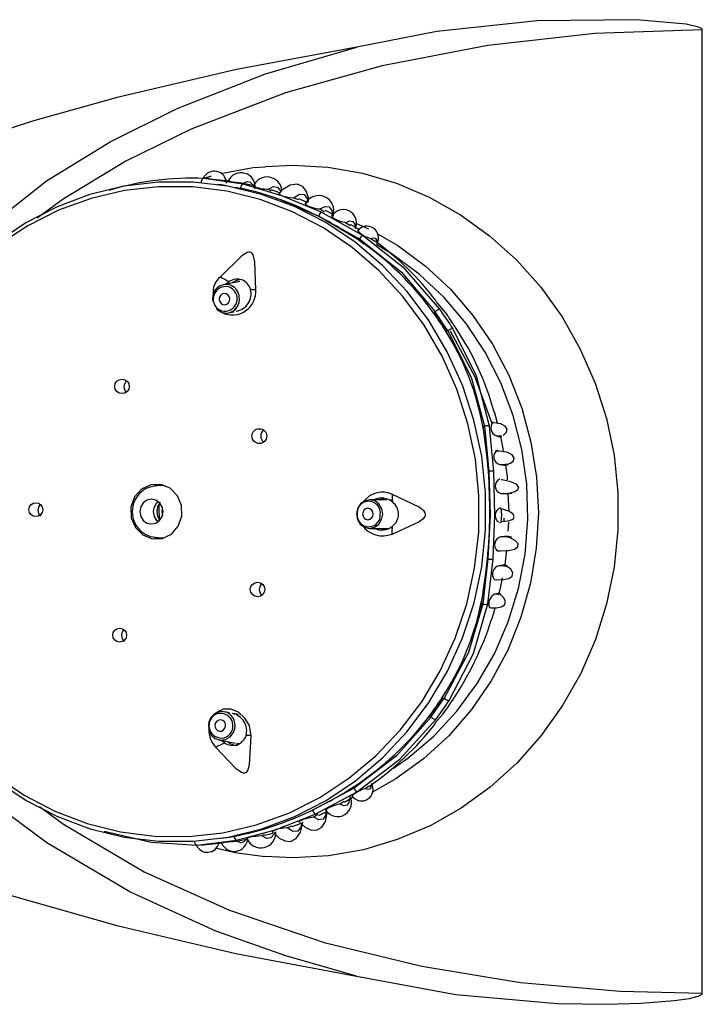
# Model space of a CAD drawing. Header units: millimetres. Extents: x 2848.32 to 2849.28, y 2905.67 to 2907.97.
# Tile 11 of 20: x 2848.8004 to 2848.8599, y 2906.9485 to 2907.0344. Entities that reach past the tile are written whole.
import ezdxf

# ---------------------------------------------------------------- set-up
doc = ezdxf.new("R2010")
doc.units = ezdxf.units.MM
doc.layers.add('SANINDUSA', color=3, linetype='Continuous')

msp = doc.modelspace()

# ---------------------------------------------------------------- linework, layer by layer
at = {"layer": 'SANINDUSA', "linetype": 'Continuous'}
for p, q in [((2848.859948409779, 2906.949419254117), (2848.859948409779, 2907.033461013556)), ((2848.817100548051, 2907.020698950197), (2848.816451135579, 2907.020510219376)), ((2848.81988054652, 2907.019992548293), (2848.816453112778, 2907.0205104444)), ((2848.818624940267, 2907.020276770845), (2848.81700213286, 2907.02044589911)), ((2848.81872349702, 2907.020283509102), (2848.818554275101, 2907.020304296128)), ((2848.819222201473, 2907.019730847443), (2848.819610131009, 2907.019661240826)), ((2848.819654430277, 2907.019656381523), (2848.819654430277, 2907.019656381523)), ((2848.820881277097, 2907.019856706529), (2848.81986655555, 2907.020071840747)), ((2848.823253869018, 2907.01899462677), (2848.81988054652, 2907.019992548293)), ((2848.820929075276, 2907.01987117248), (2848.820761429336, 2907.019861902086)), ((2848.822088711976, 2907.019572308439), (2848.82231488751, 2907.019431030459)), ((2848.823093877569, 2907.019262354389), (2848.822340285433, 2907.019505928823)), ((2848.822834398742, 2907.01875366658), (2848.823046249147, 2907.018693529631)), ((2848.823041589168, 2907.01868222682), (2848.82304527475, 2907.018693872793)), ((2848.823046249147, 2907.018693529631), (2848.826462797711, 2907.017216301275)), ((2848.826681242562, 2907.017555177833), (2848.823253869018, 2907.01899462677)), ((2848.824275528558, 2907.018821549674), (2848.824727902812, 2907.018680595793)), ((2848.825413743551, 2907.018425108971), (2848.824744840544, 2907.01871969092)), ((2848.826572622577, 2907.017848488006), (2848.826989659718, 2907.017576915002)), ((2848.83025498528, 2907.015563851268), (2848.826681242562, 2907.017555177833)), ((2848.82646138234, 2907.01721331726), (2848.82646279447, 2907.017216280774)), ((2848.830005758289, 2907.015121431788), (2848.826463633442, 2907.017215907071)), ((2848.826463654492, 2907.017215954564), (2848.827390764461, 2907.016701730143)), ((2848.827766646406, 2907.016493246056), (2848.830040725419, 2907.015231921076)), ((2848.82882906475, 2907.016661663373), (2848.829213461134, 2907.016410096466)), ((2848.829777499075, 2907.016578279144), (2848.830808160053, 2907.016101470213)), ((2848.830005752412, 2907.015121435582), (2848.830002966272, 2907.015117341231)), ((2848.830040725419, 2907.015231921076), (2848.830005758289, 2907.015121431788)), ((2848.830005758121, 2907.015121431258), (2848.830409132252, 2907.014791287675)), ((2848.831012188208, 2907.01526150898), (2848.831327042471, 2907.015057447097)), ((2848.819599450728, 2907.011518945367), (2848.818146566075, 2907.011228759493)), ((2848.818351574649, 2907.011269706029), (2848.818669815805, 2907.011508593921)), ((2848.836697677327, 2907.00978069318), (2848.837661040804, 2907.008625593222)), ((2848.818636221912, 2907.008777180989), (2848.819067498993, 2907.008863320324)), ((2848.836591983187, 2907.008689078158), (2848.83656996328, 2907.008671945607)), ((2848.836591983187, 2907.008689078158), (2848.836649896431, 2907.008872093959)), ((2848.83775813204, 2907.007211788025), (2848.836649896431, 2907.008872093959)), ((2848.837576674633, 2907.007213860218), (2848.837552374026, 2907.007197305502)), ((2848.837576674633, 2907.007213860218), (2848.837911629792, 2907.006549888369)), ((2848.83775813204, 2907.007211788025), (2848.837576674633, 2907.007213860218)), ((2848.840831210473, 2906.998903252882), (2848.8409407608, 2906.998902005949)), ((2848.84132037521, 2906.994958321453), (2848.840831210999, 2906.998903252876)), ((2848.8409407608, 2906.998902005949), (2848.84132037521, 2906.994958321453)), ((2848.841770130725, 2906.994949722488), (2848.841385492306, 2906.998888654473)), ((2848.841985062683, 2906.998038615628), (2848.842344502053, 2906.997946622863)), ((2848.842344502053, 2906.997946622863), (2848.842373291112, 2906.997969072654)), ((2848.842275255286, 2906.995556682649), (2848.842816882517, 2906.99546782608)), ((2848.842816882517, 2906.99546782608), (2848.842819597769, 2906.995495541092)), ((2848.812958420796, 2906.993720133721), (2848.812461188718, 2906.993720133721)), ((2848.812958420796, 2906.993720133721), (2848.81302537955, 2906.993719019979)), ((2848.842382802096, 2906.99303301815), (2848.843057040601, 2906.992989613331)), ((2848.843097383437, 2906.991440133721), (2848.843017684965, 2906.99299874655)), ((2848.812827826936, 2906.99176370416), (2848.812799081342, 2906.991440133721)), ((2848.832435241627, 2906.992477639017), (2848.830924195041, 2906.992480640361)), ((2848.842253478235, 2906.990500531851), (2848.842323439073, 2906.990493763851)), ((2848.842649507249, 2906.990602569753), (2848.842662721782, 2906.990897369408)), ((2848.843016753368, 2906.989747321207), (2848.84305366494, 2906.990522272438)), ((2848.83091922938, 2906.989980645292), (2848.832433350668, 2906.989977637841)), ((2848.832146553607, 2906.989861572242), (2848.831792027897, 2906.989975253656)), ((2848.843019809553, 2906.989286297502), (2848.842344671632, 2906.989225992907)), ((2848.812461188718, 2906.989160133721), (2848.812958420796, 2906.989160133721)), ((2848.813025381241, 2906.989161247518), (2848.812958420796, 2906.989160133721)), ((2848.84067525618, 2906.983386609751), (2848.841243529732, 2906.987312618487)), ((2848.841243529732, 2906.987312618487), (2848.840784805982, 2906.983385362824)), ((2848.841229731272, 2906.983391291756), (2848.841693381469, 2906.987313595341)), ((2848.841243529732, 2906.987312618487), (2848.841243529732, 2906.987312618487)), ((2848.84272983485, 2906.986810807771), (2848.842186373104, 2906.986708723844)), ((2848.842207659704, 2906.984338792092), (2848.84184639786, 2906.984238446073)), ((2848.840675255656, 2906.983386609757), (2848.840427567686, 2906.982579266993)), ((2848.840645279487, 2906.983396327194), (2848.840638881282, 2906.983398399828)), ((2848.840784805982, 2906.983385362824), (2848.84067525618, 2906.983386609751)), ((2848.836294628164, 2906.973524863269), (2848.837435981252, 2906.975159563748)), ((2848.83725452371, 2906.975161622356), (2848.837230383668, 2906.975178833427)), ((2848.83725452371, 2906.975161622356), (2848.837435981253, 2906.975159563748)), ((2848.818692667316, 2906.973886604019), (2848.818264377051, 2906.973973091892)), ((2848.819470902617, 2906.973729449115), (2848.818997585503, 2906.973825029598)), ((2848.836240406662, 2906.97370915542), (2848.836220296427, 2906.973725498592)), ((2848.837310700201, 2906.973768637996), (2848.836623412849, 2906.972979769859)), ((2848.836240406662, 2906.97370915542), (2848.835814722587, 2906.973232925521)), ((2848.836294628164, 2906.973524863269), (2848.836240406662, 2906.97370915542)), ((2848.817769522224, 2906.971522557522), (2848.819218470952, 2906.971229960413)), ((2848.818265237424, 2906.971255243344), (2848.817986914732, 2906.971478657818)), ((2848.819344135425, 2906.971220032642), (2848.819628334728, 2906.971229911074)), ((2848.829559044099, 2906.96730728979), (2848.825942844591, 2906.965398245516)), ((2848.826153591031, 2906.965056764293), (2848.829766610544, 2906.966973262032)), ((2848.829181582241, 2906.967224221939), (2848.829526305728, 2906.967418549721)), ((2848.829526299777, 2906.967418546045), (2848.829523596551, 2906.967422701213)), ((2848.829526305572, 2906.967418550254), (2848.829559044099, 2906.96730728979)), ((2848.830828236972, 2906.967462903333), (2848.830529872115, 2906.967269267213)), ((2848.828685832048, 2906.966154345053), (2848.828319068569, 2906.965914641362)), ((2848.828721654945, 2906.966095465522), (2848.829480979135, 2906.96655579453)), ((2848.825942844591, 2906.965398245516), (2848.826252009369, 2906.965572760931)), ((2848.826482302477, 2906.964940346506), (2848.827123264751, 2906.96524153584)), ((2848.824833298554, 2906.96429028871), (2848.824935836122, 2906.964292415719)), ((2848.82643733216, 2906.965034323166), (2848.826039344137, 2906.964776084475)), ((2848.822518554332, 2906.963473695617), (2848.822583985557, 2906.963473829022)), ((2848.824146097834, 2906.963988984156), (2848.823723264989, 2906.963853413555)), ((2848.824150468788, 2906.963976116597), (2848.824983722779, 2906.964260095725)), ((2848.815868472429, 2906.962341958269), (2848.819305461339, 2906.962774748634)), ((2848.819086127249, 2906.963113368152), (2848.819086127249, 2906.963113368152)), ((2848.821720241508, 2906.963277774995), (2848.821521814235, 2906.963154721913))]:
    msp.add_line(p, q, dxfattribs=at)
at = {"layer": 'SANINDUSA', "linetype": 'Continuous', "flags": 128}
for points in [[(2848.859948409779, 2907.033461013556), (2848.859942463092, 2907.033492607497), (2848.859921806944, 2907.033528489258), (2848.85986500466, 2907.033581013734), (2848.859615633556, 2907.033701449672), (2848.858552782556, 2907.033950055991), (2848.854227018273, 2907.034351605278), (2848.845537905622, 2907.034253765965), (2848.83679597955, 2907.033314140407), (2848.829802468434, 2907.031967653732)], [(2848.859948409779, 2907.033461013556), (2848.8505770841, 2907.033140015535), (2848.841239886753, 2907.032114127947), (2848.832017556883, 2907.030339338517), (2848.823571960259, 2907.027961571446), (2848.815356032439, 2907.024811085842), (2848.809636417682, 2907.022003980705), (2848.804166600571, 2907.018686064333), (2848.801923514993, 2907.017026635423)], [(2848.829768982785, 2906.950923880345), (2848.823594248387, 2906.952682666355), (2848.817511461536, 2906.954852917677), (2848.80998496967, 2906.958268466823), (2848.802767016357, 2906.962555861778), (2848.799357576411, 2906.96506399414), (2848.796119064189, 2906.967854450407), (2848.793059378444, 2906.971007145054), (2848.79029785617, 2906.974520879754), (2848.787923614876, 2906.97844923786), (2848.786082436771, 2906.982803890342), (2848.784968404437, 2906.987410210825), (2848.784676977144, 2906.992334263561), (2848.785139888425, 2906.996472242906), (2848.786255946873, 2907.000584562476), (2848.788402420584, 2907.005326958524), (2848.791320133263, 2907.009755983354), (2848.793811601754, 2907.012704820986), (2848.796558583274, 2907.015431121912), (2848.802725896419, 2907.020296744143), (2848.808276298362, 2907.023702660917), (2848.814129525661, 2907.026607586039), (2848.821834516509, 2907.029620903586), (2848.829802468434, 2907.031967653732)], [(2848.829802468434, 2907.031967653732), (2848.819301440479, 2907.03000291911), (2848.808877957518, 2907.027561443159)], [(2848.808877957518, 2907.027561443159), (2848.801499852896, 2907.025494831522), (2848.79421109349, 2907.023125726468), (2848.787002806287, 2907.020395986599), (2848.779959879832, 2907.017253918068), (2848.774168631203, 2907.014193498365), (2848.768620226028, 2907.010669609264)], [(2848.821812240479, 2907.021500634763), (2848.82074537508, 2907.021420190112), (2848.817925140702, 2907.020911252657)], [(2848.821813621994, 2907.021536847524), (2848.82420535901, 2907.021647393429), (2848.827274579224, 2907.021474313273), (2848.830308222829, 2907.020949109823), (2848.833270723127, 2907.020077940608), (2848.83612734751, 2907.018871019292), (2848.83884460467, 2907.017342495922), (2848.84139063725, 2907.015510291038), (2848.843735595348, 2907.013395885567), (2848.845851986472, 2907.01102406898), (2848.847714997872, 2907.008422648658), (2848.849302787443, 2907.005622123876), (2848.850596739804, 2907.002655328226), (2848.851581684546, 2906.999557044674), (2848.852246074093, 2906.996363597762), (2848.852582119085, 2906.993112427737), (2848.852585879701, 2906.989841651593), (2848.852257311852, 2906.98658961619), (2848.851600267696, 2906.983394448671), (2848.850622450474, 2906.980293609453), (2848.849335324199, 2906.97732345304), (2848.84775397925, 2906.974518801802), (2848.845896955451, 2906.971912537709), (2848.843786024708, 2906.969535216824), (2848.841445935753, 2906.967414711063), (2848.838904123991, 2906.965575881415), (2848.83619038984, 2906.964040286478), (2848.833336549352, 2906.962825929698), (2848.830376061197, 2906.961947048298), (2848.827343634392, 2906.961413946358), (2848.824274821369, 2906.961232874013), (2848.821771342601, 2906.961347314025)], [(2848.79837402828, 2906.967946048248), (2848.800944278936, 2906.966229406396), (2848.803678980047, 2906.964829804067), (2848.806543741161, 2906.963764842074), (2848.809502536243, 2906.963047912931), (2848.812518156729, 2906.962688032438), (2848.815552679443, 2906.962689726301), (2848.8185679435, 2906.963052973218), (2848.821526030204, 2906.96377320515), (2848.824389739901, 2906.964841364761), (2848.827123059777, 2906.966244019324), (2848.829691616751, 2906.967963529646), (2848.832063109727, 2906.969978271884), (2848.834207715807, 2906.972262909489), (2848.836098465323, 2906.974788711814), (2848.837711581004, 2906.977523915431), (2848.839026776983, 2906.980434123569), (2848.84002751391, 2906.983482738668), (2848.840701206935, 2906.986631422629), (2848.841039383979, 2906.989840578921), (2848.841037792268, 2906.993069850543), (2848.84069645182, 2906.99627862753), (2848.840019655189, 2906.99942655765), (2848.839015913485, 2907.002474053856), (2848.837697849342, 2907.005382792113), (2848.836082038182, 2907.008116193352), (2848.834188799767, 2907.010639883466), (2848.83204194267, 2907.012922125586), (2848.829668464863, 2907.014934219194), (2848.827098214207, 2907.016650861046), (2848.824363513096, 2907.018050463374), (2848.821498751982, 2907.019115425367), (2848.8185399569, 2907.019832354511), (2848.815524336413, 2907.020192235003), (2848.8124898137, 2907.02019054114), (2848.809474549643, 2907.019827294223), (2848.806516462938, 2907.019107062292), (2848.803652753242, 2907.01803890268), (2848.800919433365, 2907.016636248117), (2848.798350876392, 2907.014916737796)], [(2848.818550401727, 2907.020296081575), (2848.818549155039, 2907.02029343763), (2848.818626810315, 2907.020266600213), (2848.818710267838, 2907.020247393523), (2848.818830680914, 2907.020225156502), (2848.818955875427, 2907.020206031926), (2848.819076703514, 2907.020190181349), (2848.819251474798, 2907.020170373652), (2848.81948138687, 2907.020147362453), (2848.819781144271, 2907.02011393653), (2848.819902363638, 2907.020093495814), (2848.819902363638, 2907.020093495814)], [(2848.819902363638, 2907.020093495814), (2848.820220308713, 2907.020244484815), (2848.820506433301, 2907.020188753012), (2848.820746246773, 2907.019928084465), (2848.820764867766, 2907.019881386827)], [(2848.798241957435, 2906.968408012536), (2848.800763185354, 2906.966696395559), (2848.803448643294, 2906.965295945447), (2848.806264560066, 2906.964224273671), (2848.80917552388, 2906.963494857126), (2848.812144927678, 2906.963116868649), (2848.815135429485, 2906.963095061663), (2848.818109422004, 2906.963429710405), (2848.821029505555, 2906.964116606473), (2848.823858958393, 2906.965147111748), (2848.826562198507, 2906.966508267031), (2848.829105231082, 2906.968182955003), (2848.831456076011, 2906.970150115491), (2848.833585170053, 2906.972385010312), (2848.835465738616, 2906.974859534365), (2848.837074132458, 2906.977542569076), (2848.838390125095, 2906.980400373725), (2848.839397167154, 2906.983397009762), (2848.840082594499, 2906.98649479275), (2848.840437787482, 2906.989654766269), (2848.840458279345, 2906.99283719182), (2848.840143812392, 2906.996002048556), (2848.839498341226, 2906.999109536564), (2848.838529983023, 2907.002120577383), (2848.837250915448, 2907.004997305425), (2848.835677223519, 2907.007703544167), (2848.833828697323, 2907.010205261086), (2848.831728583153, 2907.012470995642), (2848.829403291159, 2907.014472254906), (2848.826882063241, 2907.016183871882), (2848.8241966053, 2907.017584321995), (2848.821380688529, 2907.018655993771), (2848.818469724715, 2907.019385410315), (2848.815500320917, 2907.019763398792), (2848.81250981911, 2907.019785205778), (2848.80953582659, 2907.019450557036), (2848.806615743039, 2907.018763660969), (2848.803786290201, 2907.017733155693), (2848.801083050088, 2907.016372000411), (2848.798540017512, 2907.014697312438)], [(2848.818706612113, 2907.019802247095), (2848.817984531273, 2907.019944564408), (2848.817646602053, 2907.019975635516)], [(2848.822088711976, 2907.019572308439), (2848.822517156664, 2907.019807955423), (2848.822880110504, 2907.019754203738), (2848.823152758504, 2907.019412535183), (2848.82317092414, 2907.019344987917)], [(2848.825599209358, 2907.018550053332), (2848.825598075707, 2907.018778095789), (2848.825414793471, 2907.019360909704), (2848.8250814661, 2907.01979558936), (2848.824595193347, 2907.020005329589), (2848.823995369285, 2907.019927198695), (2848.823357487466, 2907.019545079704), (2848.823005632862, 2907.019167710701)], [(2848.823144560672, 2907.01922695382), (2848.822989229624, 2907.019195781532), (2848.82299242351, 2907.019159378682), (2848.823050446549, 2907.01910497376), (2848.823129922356, 2907.019059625), (2848.823228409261, 2907.01901659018), (2848.823275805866, 2907.018998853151), (2848.823412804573, 2907.018954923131), (2848.823549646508, 2907.018919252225), (2848.823740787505, 2907.018879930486), (2848.823991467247, 2907.018843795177), (2848.824275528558, 2907.018821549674)], [(2848.824275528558, 2907.018821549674), (2848.824800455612, 2907.019139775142), (2848.825217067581, 2907.019099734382), (2848.825488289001, 2907.01870128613), (2848.825529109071, 2907.018411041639)], [(2848.825479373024, 2907.01835713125), (2848.825309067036, 2907.018334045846), (2848.825301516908, 2907.018292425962), (2848.825355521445, 2907.018223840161), (2848.825426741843, 2907.018171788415), (2848.825536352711, 2907.018111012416), (2848.8256533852, 2907.018058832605), (2848.825765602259, 2907.018016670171), (2848.825929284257, 2907.017965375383), (2848.82614974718, 2907.017911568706), (2848.826442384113, 2907.017863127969), (2848.826572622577, 2907.017848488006)], [(2848.826572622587, 2907.017848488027), (2848.827038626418, 2907.01806969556), (2848.827393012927, 2907.018019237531), (2848.827611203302, 2907.017698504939), (2848.827677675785, 2907.017128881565)], [(2848.827717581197, 2907.017350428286), (2848.827241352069, 2907.017620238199), (2848.827047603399, 2907.017705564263)], [(2848.827782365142, 2907.017269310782), (2848.827615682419, 2907.017263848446), (2848.827601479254, 2907.017219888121), (2848.827660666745, 2907.017135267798), (2848.827731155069, 2907.017076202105), (2848.827836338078, 2907.017006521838), (2848.827948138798, 2907.016944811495), (2848.828057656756, 2907.016892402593), (2848.828218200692, 2907.016826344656), (2848.828432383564, 2907.016754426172), (2848.828714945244, 2907.016684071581), (2848.82882906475, 2907.016661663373)], [(2848.82882906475, 2907.016661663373), (2848.829194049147, 2907.016794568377), (2848.829462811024, 2907.016745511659), (2848.829621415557, 2907.0165160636), (2848.829660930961, 2907.016117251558)], [(2848.829995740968, 2907.016013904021), (2848.829665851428, 2907.016246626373), (2848.82925348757, 2907.016480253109)], [(2848.830040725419, 2907.015231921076), (2848.833666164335, 2907.012346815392), (2848.836649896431, 2907.008872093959)], [(2848.837052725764, 2907.009089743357), (2848.833979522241, 2907.012628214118), (2848.83025498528, 2907.015563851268)], [(2848.831012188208, 2907.01526150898), (2848.83124407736, 2907.015325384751), (2848.831410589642, 2907.015290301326), (2848.831505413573, 2907.015156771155), (2848.831524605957, 2907.014929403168)], [(2848.831676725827, 2907.015653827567), (2848.833380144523, 2907.014644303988), (2848.835779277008, 2907.012884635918), (2848.837974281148, 2907.010845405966), (2848.839936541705, 2907.008553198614), (2848.841640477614, 2907.00603789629), (2848.843063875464, 2907.003332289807), (2848.844188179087, 2907.000471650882), (2848.844998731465, 2906.997493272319), (2848.84548496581, 2906.994435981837), (2848.845640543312, 2906.991339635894), (2848.845463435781, 2906.988244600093), (2848.844955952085, 2906.985191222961), (2848.844124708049, 2906.982219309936), (2848.842980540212, 2906.979367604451), (2848.841538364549, 2906.976673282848), (2848.839816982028, 2906.974171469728), (2848.8378388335, 2906.971894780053), (2848.835629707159, 2906.969872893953), (2848.833218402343, 2906.968132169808), (2848.831125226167, 2906.966937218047)], [(2848.8330049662, 2906.969054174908), (2848.834266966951, 2906.969942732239), (2848.8365156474, 2906.971851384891), (2848.838540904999, 2906.974024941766), (2848.840315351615, 2906.976434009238), (2848.841814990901, 2906.9790460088), (2848.843019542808, 2906.98182561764), (2848.843912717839, 2906.984735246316), (2848.844482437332, 2906.987735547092), (2848.844720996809, 2906.990785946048), (2848.844625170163, 2906.993845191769), (2848.844196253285, 2906.996871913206), (2848.843440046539, 2906.999825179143), (2848.842366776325, 2907.002665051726), (2848.84099095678, 2907.005353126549), (2848.839331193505, 2907.007853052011), (2848.83740993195, 2907.01013102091), (2848.835253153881, 2907.012156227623), (2848.832890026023, 2907.013901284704), (2848.831524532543, 2907.014726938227)], [(2848.820981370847, 2907.010813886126), (2848.820895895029, 2907.013243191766), (2848.820756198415, 2907.01382699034), (2848.820675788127, 2907.013963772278), (2848.820588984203, 2907.014043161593), (2848.820496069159, 2907.014080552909), (2848.820394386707, 2907.01408530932), (2848.820222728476, 2907.014039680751), (2848.819762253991, 2907.013750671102), (2848.817901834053, 2907.011917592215)], [(2848.818391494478, 2907.010448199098), (2848.818210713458, 2907.010473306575), (2848.818036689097, 2907.010422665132), (2848.817895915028, 2907.010303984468), (2848.817809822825, 2907.010135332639), (2848.817791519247, 2907.009942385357), (2848.817843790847, 2907.009754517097), (2848.817958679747, 2907.009600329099), (2848.818118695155, 2907.009503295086), (2848.818299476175, 2907.009478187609), (2848.818473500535, 2907.009528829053), (2848.818614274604, 2907.009647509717), (2848.818700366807, 2907.009816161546), (2848.818718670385, 2907.010009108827), (2848.818666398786, 2907.010196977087), (2848.818551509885, 2907.010351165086), (2848.818391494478, 2907.010448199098)], [(2848.818050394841, 2907.008821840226), (2848.81850234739, 2907.008759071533), (2848.818636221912, 2907.008777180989)], [(2848.841385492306, 2906.998888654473), (2848.840233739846, 2907.003258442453), (2848.838174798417, 2907.00740870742)], [(2848.83775813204, 2907.007211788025), (2848.839792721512, 2907.003168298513), (2848.8409407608, 2906.998902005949)], [(2848.837936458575, 2907.007218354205), (2848.840103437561, 2907.003203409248), (2848.841548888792, 2906.999220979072)], [(2848.842071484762, 2906.999152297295), (2848.841865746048, 2906.999954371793), (2848.841771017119, 2907.000233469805)], [(2848.8425609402, 2906.998104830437), (2848.842668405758, 2906.998162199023), (2848.842867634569, 2906.998384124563), (2848.842921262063, 2906.998644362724), (2848.842759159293, 2906.998907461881), (2848.84235757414, 2906.999109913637), (2848.841771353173, 2906.999196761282), (2848.84151996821, 2906.999182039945)], [(2848.841985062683, 2906.998038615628), (2848.842246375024, 2906.998056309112), (2848.842396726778, 2906.998046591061), (2848.842430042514, 2906.998009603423), (2848.842344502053, 2906.997946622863)], [(2848.842630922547, 2906.996613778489), (2848.842409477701, 2906.997834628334), (2848.842372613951, 2906.997978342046)], [(2848.843021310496, 2906.995604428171), (2848.843212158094, 2906.995674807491), (2848.843460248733, 2906.995878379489), (2848.843536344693, 2906.996128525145), (2848.84336105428, 2906.996394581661), (2848.84290199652, 2906.996613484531), (2848.842209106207, 2906.996725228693), (2848.841873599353, 2906.996720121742)], [(2848.842275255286, 2906.995556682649), (2848.842711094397, 2906.99557837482), (2848.842953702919, 2906.995570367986), (2848.842989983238, 2906.99553291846), (2848.842816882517, 2906.99546782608)], [(2848.842955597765, 2906.994212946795), (2848.84294047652, 2906.99450866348), (2848.842818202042, 2906.99549536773)], [(2848.841320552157, 2906.994955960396), (2848.841442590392, 2906.991132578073), (2848.84124376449, 2906.987315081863)], [(2848.841693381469, 2906.987313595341), (2848.841853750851, 2906.991129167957), (2848.841770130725, 2906.994949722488)], [(2848.810479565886, 2906.990050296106), (2848.811119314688, 2906.989407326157), (2848.811941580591, 2906.989073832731), (2848.812821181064, 2906.989100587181), (2848.81362420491, 2906.989483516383), (2848.814228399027, 2906.990164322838), (2848.814541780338, 2906.991039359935), (2848.814516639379, 2906.991975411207), (2848.814156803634, 2906.992829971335), (2848.813517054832, 2906.993472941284), (2848.812694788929, 2906.99380643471), (2848.811815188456, 2906.993779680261), (2848.81101216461, 2906.993396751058), (2848.810407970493, 2906.992715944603), (2848.810094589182, 2906.991840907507), (2848.81011973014, 2906.990904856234), (2848.810479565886, 2906.990050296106)], [(2848.812182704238, 2906.9937235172), (2848.812374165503, 2906.993779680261), (2848.812597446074, 2906.993821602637)], [(2848.843254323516, 2906.993102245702), (2848.843539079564, 2906.993162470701), (2848.843833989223, 2906.993328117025), (2848.843935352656, 2906.993553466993), (2848.843754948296, 2906.993815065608), (2848.843254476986, 2906.994051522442), (2848.842485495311, 2906.994197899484), (2848.842391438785, 2906.994201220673)], [(2848.8328744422, 2906.989486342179), (2848.83514372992, 2906.990506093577), (2848.835652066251, 2906.990871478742), (2848.83575557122, 2906.991004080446), (2848.835802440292, 2906.991120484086), (2848.835807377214, 2906.991226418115), (2848.835778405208, 2906.991328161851), (2848.835678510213, 2906.991478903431), (2848.835252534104, 2906.991818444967), (2848.832909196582, 2906.992944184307)], [(2848.842382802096, 2906.993033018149), (2848.842981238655, 2906.993046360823), (2848.843305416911, 2906.993043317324), (2848.843331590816, 2906.993023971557), (2848.843057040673, 2906.992989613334)], [(2848.811880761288, 2906.992520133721), (2848.811492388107, 2906.992437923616), (2848.811163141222, 2906.992203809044), (2848.810943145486, 2906.991853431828), (2848.810865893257, 2906.991440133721), (2848.810943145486, 2906.991026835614), (2848.811163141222, 2906.990676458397), (2848.811492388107, 2906.990442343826), (2848.811880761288, 2906.990360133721), (2848.812269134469, 2906.990442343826), (2848.812598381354, 2906.990676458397), (2848.81281837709, 2906.991026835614), (2848.812895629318, 2906.991440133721), (2848.81281837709, 2906.991853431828), (2848.812598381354, 2906.992203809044), (2848.812269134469, 2906.992437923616), (2848.811880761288, 2906.992520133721)], [(2848.812477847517, 2906.990566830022), (2848.81235731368, 2906.990676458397), (2848.812137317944, 2906.991026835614), (2848.812060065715, 2906.991440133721), (2848.812137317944, 2906.991853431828), (2848.81235731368, 2906.992203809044), (2848.812477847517, 2906.99231343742)], [(2848.812594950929, 2906.990672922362), (2848.812548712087, 2906.991893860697), (2848.812647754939, 2906.99227305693)], [(2848.812830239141, 2906.99182153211), (2848.812819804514, 2906.991737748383), (2848.81280408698, 2906.991489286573), (2848.812810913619, 2906.991240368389), (2848.812830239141, 2906.991058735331)], [(2848.812838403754, 2906.991797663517), (2848.81283057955, 2906.991733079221), (2848.812818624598, 2906.991586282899)], [(2848.82978342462, 2906.991243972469), (2848.82986526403, 2906.99076463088), (2848.8301079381, 2906.990356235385), (2848.830474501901, 2906.990080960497), (2848.830909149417, 2906.989980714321), (2848.831345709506, 2906.99007075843), (2848.831717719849, 2906.990337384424), (2848.831968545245, 2906.990740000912), (2848.832059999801, 2906.991217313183), (2848.83197816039, 2906.991696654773), (2848.831735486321, 2906.992105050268), (2848.83136892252, 2906.992380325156), (2848.830934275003, 2906.992480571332), (2848.830497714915, 2906.992390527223), (2848.830125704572, 2906.99212390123), (2848.829874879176, 2906.991721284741), (2848.82978342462, 2906.991243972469)], [(2848.831807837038, 2906.99247888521), (2848.832125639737, 2906.992599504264), (2848.832171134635, 2906.992600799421)], [(2848.832979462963, 2906.992341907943), (2848.832784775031, 2906.992430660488), (2848.832652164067, 2906.992443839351)], [(2848.831222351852, 2906.991225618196), (2848.831189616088, 2906.991417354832), (2848.83109254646, 2906.99158071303), (2848.83094592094, 2906.991690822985), (2848.830772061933, 2906.991730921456), (2848.830597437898, 2906.991694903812), (2848.830448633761, 2906.991588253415), (2848.830348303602, 2906.991427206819), (2848.83031172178, 2906.99123628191), (2848.830344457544, 2906.991044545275), (2848.830441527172, 2906.990881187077), (2848.830588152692, 2906.990771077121), (2848.830762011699, 2906.990730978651), (2848.830936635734, 2906.990766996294), (2848.831085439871, 2906.990873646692), (2848.83118577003, 2906.991034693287), (2848.831222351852, 2906.991225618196)], [(2848.842378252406, 2906.991698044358), (2848.842423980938, 2906.991151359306), (2848.842355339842, 2906.990490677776)], [(2848.842462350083, 2906.990590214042), (2848.84300683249, 2906.990626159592), (2848.84335832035, 2906.990757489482), (2848.843461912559, 2906.990849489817), (2848.843495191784, 2906.990901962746), (2848.843515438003, 2906.990958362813), (2848.84352196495, 2906.991018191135), (2848.843514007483, 2906.991080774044), (2848.843451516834, 2906.991210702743), (2848.84312257, 2906.99145977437), (2848.842508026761, 2906.991642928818), (2848.842410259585, 2906.991652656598)], [(2848.832434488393, 2906.98998977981), (2848.832526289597, 2906.989980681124), (2848.832950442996, 2906.990083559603)], [(2848.842054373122, 2906.988018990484), (2848.842338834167, 2906.988009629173), (2848.843034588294, 2906.988043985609), (2848.843555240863, 2906.988158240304), (2848.84385268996, 2906.988362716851), (2848.843878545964, 2906.988638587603), (2848.843630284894, 2906.988927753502), (2848.843174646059, 2906.989163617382), (2848.8430004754, 2906.989210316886)], [(2848.843019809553, 2906.989286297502), (2848.84329327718, 2906.989238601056), (2848.843267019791, 2906.989211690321), (2848.842942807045, 2906.989207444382), (2848.842344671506, 2906.989225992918)], [(2848.812597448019, 2906.989058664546), (2848.812500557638, 2906.989073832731), (2848.812184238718, 2906.989156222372)], [(2848.84273490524, 2906.986787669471), (2848.842737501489, 2906.986801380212), (2848.842897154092, 2906.988071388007)], [(2848.84179389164, 2906.985518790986), (2848.841994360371, 2906.985501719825), (2848.842603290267, 2906.985510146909), (2848.84307674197, 2906.985606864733), (2848.843368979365, 2906.985805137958), (2848.843429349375, 2906.986091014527), (2848.843243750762, 2906.986409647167), (2848.842862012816, 2906.986691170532), (2848.842724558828, 2906.986748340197)], [(2848.84272983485, 2906.986810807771), (2848.842901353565, 2906.986736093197), (2848.842864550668, 2906.986693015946), (2848.842621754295, 2906.986683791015), (2848.842186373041, 2906.986708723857)], [(2848.842732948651, 2906.986788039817), (2848.842738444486, 2906.986815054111), (2848.84272983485, 2906.986810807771)], [(2848.84218850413, 2906.984193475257), (2848.842377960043, 2906.984902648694), (2848.842523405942, 2906.985670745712)], [(2848.841377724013, 2906.983070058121), (2848.841501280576, 2906.983053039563), (2848.841994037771, 2906.983043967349), (2848.842400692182, 2906.983122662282), (2848.842675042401, 2906.983306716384), (2848.842761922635, 2906.983588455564), (2848.842636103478, 2906.983917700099), (2848.84233316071, 2906.984222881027), (2848.842225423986, 2906.98428512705)], [(2848.842207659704, 2906.984338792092), (2848.842291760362, 2906.984270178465), (2848.842257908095, 2906.984229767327), (2848.842107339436, 2906.984219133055), (2848.841846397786, 2906.984238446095)], [(2848.842232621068, 2906.98429249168), (2848.842233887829, 2906.984298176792), (2848.842223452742, 2906.984347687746), (2848.842207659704, 2906.984338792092)], [(2848.840784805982, 2906.983385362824), (2848.839551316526, 2906.979153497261), (2848.837435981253, 2906.975159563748)], [(2848.837848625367, 2906.974956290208), (2848.839990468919, 2906.979056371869), (2848.841229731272, 2906.983391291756)], [(2848.841540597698, 2906.981960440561), (2848.841735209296, 2906.9824966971), (2848.84188196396, 2906.983046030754)], [(2848.8205901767, 2906.971892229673), (2848.820430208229, 2906.972772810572), (2848.820042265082, 2906.973434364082), (2848.819469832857, 2906.973933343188), (2848.81879740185, 2906.974197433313), (2848.818150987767, 2906.974193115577), (2848.817650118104, 2906.973978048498), (2848.817581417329, 2906.973912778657)], [(2848.816878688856, 2906.972978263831), (2848.816859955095, 2906.97285787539), (2848.816896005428, 2906.972374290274), (2848.817102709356, 2906.97194757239), (2848.817448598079, 2906.971642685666), (2848.817881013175, 2906.971506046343), (2848.818334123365, 2906.971558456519), (2848.81873894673, 2906.971791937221), (2848.819033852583, 2906.972170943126), (2848.819155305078, 2906.97251785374)], [(2848.817078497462, 2906.973471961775), (2848.816941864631, 2906.973231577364), (2848.816864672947, 2906.972980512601)], [(2848.81800806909, 2906.972299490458), (2848.818169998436, 2906.972392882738), (2848.818287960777, 2906.972544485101), (2848.818343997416, 2906.97273121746), (2848.818329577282, 2906.972924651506), (2848.818246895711, 2906.97309533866), (2848.818108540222, 2906.973217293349), (2848.817935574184, 2906.973271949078), (2848.817754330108, 2906.973250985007), (2848.817592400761, 2906.973157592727), (2848.817474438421, 2906.973005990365), (2848.817418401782, 2906.972819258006), (2848.817432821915, 2906.972625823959), (2848.817515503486, 2906.972455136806), (2848.817653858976, 2906.972333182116), (2848.817826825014, 2906.972278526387), (2848.81800806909, 2906.972299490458)], [(2848.836294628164, 2906.973524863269), (2848.833241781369, 2906.970116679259), (2848.829559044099, 2906.96730728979)], [(2848.829766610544, 2906.966973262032), (2848.833549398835, 2906.969831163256), (2848.83669302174, 2906.973301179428)], [(2848.817489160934, 2906.970858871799), (2848.819226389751, 2906.969059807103), (2848.819739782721, 2906.968701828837), (2848.819896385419, 2906.968646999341), (2848.82001764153, 2906.968639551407), (2848.82011407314, 2906.968667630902), (2848.820194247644, 2906.968725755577), (2848.82029202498, 2906.96886454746), (2848.820438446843, 2906.969363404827), (2848.820590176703, 2906.971892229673)], [(2848.830529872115, 2906.967269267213), (2848.83028249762, 2906.967185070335), (2848.830125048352, 2906.967120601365), (2848.829920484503, 2906.967022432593), (2848.829785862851, 2906.966948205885), (2848.829649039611, 2906.966863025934), (2848.82954534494, 2906.966789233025), (2848.829468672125, 2906.966726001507), (2848.829399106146, 2906.966653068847), (2848.829373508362, 2906.966589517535), (2848.829380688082, 2906.966588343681)], [(2848.831048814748, 2906.967606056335), (2848.831025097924, 2906.967375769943), (2848.830927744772, 2906.967240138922), (2848.830760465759, 2906.967204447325), (2848.830529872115, 2906.967269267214)], [(2848.829161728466, 2906.96646537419), (2848.829114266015, 2906.966062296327), (2848.828951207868, 2906.965829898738), (2848.828681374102, 2906.965780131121), (2848.828319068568, 2906.965914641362)], [(2848.802114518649, 2906.965725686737), (2848.804205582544, 2906.964168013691), (2848.811258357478, 2906.960023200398), (2848.81868648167, 2906.956686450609), (2848.826966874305, 2906.953865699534), (2848.835463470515, 2906.951773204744), (2848.844091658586, 2906.950364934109), (2848.852766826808, 2906.9495968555), (2848.859948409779, 2906.949419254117)], [(2848.825021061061, 2906.964146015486), (2848.825327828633, 2906.963877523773), (2848.825803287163, 2906.963676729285), (2848.826292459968, 2906.963663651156), (2848.826740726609, 2906.963901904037), (2848.827072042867, 2906.96441858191), (2848.827220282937, 2906.965180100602), (2848.827213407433, 2906.965283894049)], [(2848.827158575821, 2906.965502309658), (2848.827080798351, 2906.964927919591), (2848.826856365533, 2906.964603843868), (2848.826500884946, 2906.964552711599), (2848.826039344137, 2906.964776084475)], [(2848.828319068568, 2906.965914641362), (2848.828037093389, 2906.96585486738), (2848.82785819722, 2906.96580563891), (2848.827625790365, 2906.965725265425), (2848.827494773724, 2906.965670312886), (2848.827360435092, 2906.965604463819), (2848.827257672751, 2906.965544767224), (2848.827183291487, 2906.965493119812), (2848.82711131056, 2906.965427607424), (2848.827078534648, 2906.96535978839), (2848.827097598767, 2906.965351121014)], [(2848.819305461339, 2906.962774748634), (2848.82269804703, 2906.963693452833), (2848.82615359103, 2906.965056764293)], [(2848.82265846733, 2906.963328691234), (2848.82302522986, 2906.962950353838), (2848.823514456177, 2906.962706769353), (2848.824028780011, 2906.962672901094), (2848.824512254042, 2906.962918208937), (2848.82488748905, 2906.963471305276), (2848.825086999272, 2906.964297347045), (2848.825086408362, 2906.964384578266)], [(2848.826039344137, 2906.964776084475), (2848.82572995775, 2906.964736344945), (2848.825559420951, 2906.964704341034), (2848.825345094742, 2906.964651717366), (2848.825206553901, 2906.964609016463), (2848.82506207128, 2906.964555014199), (2848.824951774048, 2906.964504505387), (2848.824873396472, 2906.964460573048), (2848.824796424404, 2906.964403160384), (2848.824756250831, 2906.964339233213), (2848.824777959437, 2906.964325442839)], [(2848.807759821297, 2906.963562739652), (2848.811844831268, 2906.962598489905), (2848.815868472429, 2906.962341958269)], [(2848.82262982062, 2906.963457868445), (2848.822588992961, 2906.963315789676), (2848.822309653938, 2906.96297200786), (2848.821945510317, 2906.962917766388), (2848.821521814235, 2906.963154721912)], [(2848.823723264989, 2906.963853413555), (2848.823408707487, 2906.963829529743), (2848.823242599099, 2906.963808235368), (2848.82303710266, 2906.963772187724), (2848.82289123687, 2906.963738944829), (2848.822740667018, 2906.963695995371), (2848.822627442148, 2906.963655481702), (2848.822544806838, 2906.963618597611), (2848.822463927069, 2906.963569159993), (2848.82242588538, 2906.963514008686), (2848.822441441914, 2906.963507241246)], [(2848.824983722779, 2906.964260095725), (2848.824938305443, 2906.963975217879), (2848.824659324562, 2906.96357338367), (2848.824241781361, 2906.963532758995), (2848.823723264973, 2906.963853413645)], [(2848.817946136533, 2906.962961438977), (2848.818736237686, 2906.963054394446), (2848.819240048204, 2906.963168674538)], [(2848.819325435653, 2906.962686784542), (2848.819026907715, 2906.962646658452), (2848.818837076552, 2906.962629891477), (2848.818587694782, 2906.962607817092), (2848.818445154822, 2906.962593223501), (2848.818296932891, 2906.962575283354), (2848.818181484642, 2906.962558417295), (2848.818096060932, 2906.962543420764), (2848.818010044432, 2906.962524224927), (2848.817962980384, 2906.962505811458), (2848.817968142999, 2906.962505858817)], [(2848.819261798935, 2906.962680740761), (2848.819366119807, 2906.962692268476), (2848.820289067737, 2906.962897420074)], [(2848.82018113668, 2906.962873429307), (2848.82017265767, 2906.962853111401), (2848.819927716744, 2906.962591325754), (2848.819640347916, 2906.962535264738), (2848.819325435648, 2906.962686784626)], [(2848.821521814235, 2906.963154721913), (2848.821206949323, 2906.963127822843), (2848.82103245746, 2906.963111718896), (2848.820811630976, 2906.963085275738), (2848.82066774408, 2906.963062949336), (2848.820516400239, 2906.96303349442), (2848.820399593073, 2906.963004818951), (2848.820315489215, 2906.962979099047), (2848.820230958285, 2906.962944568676), (2848.820182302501, 2906.962905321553), (2848.820196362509, 2906.962899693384)], [(2848.821734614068, 2906.963218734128), (2848.822291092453, 2906.963342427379), (2848.82250554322, 2906.963415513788)], [(2848.816184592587, 2906.962366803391), (2848.81642628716, 2906.962367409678), (2848.818029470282, 2906.962544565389)], [(2848.817479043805, 2906.96209840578), (2848.819194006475, 2906.961698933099), (2848.821763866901, 2906.961367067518)], [(2848.790637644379, 2906.961048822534), (2848.799649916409, 2906.957957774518), (2848.808873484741, 2906.955330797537)], [(2848.808873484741, 2906.955330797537), (2848.819254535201, 2906.952898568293), (2848.829768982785, 2906.950923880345)], [(2848.829768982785, 2906.950923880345), (2848.838442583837, 2906.949328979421), (2848.847271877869, 2906.948537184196), (2848.851598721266, 2906.948460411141), (2848.854616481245, 2906.948547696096), (2848.857494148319, 2906.948779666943), (2848.858825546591, 2906.948978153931), (2848.859590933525, 2906.949169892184), (2848.859888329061, 2906.949317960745), (2848.859921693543, 2906.949352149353), (2848.859944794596, 2906.949395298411), (2848.859948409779, 2906.949419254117)]]:
    msp.add_lwpolyline(points, dxfattribs=at)
at = {"layer": 'SANINDUSA', "linetype": 'Continuous'}
for centre, radius in [((2848.809314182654, 2907.002363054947), 0.0006333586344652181), ((2848.821294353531, 2906.998023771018), 0.0006466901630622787), ((2848.801799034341, 2906.991608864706), 0.0006095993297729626), ((2848.821141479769, 2906.984648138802), 0.000631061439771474), ((2848.80910894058, 2906.980661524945), 0.0006075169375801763)]:
    msp.add_circle(centre, radius, dxfattribs=at)
for centre, radius, start, end in [((2848.817373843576, 2907.02007010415), 0.001064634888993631, 0.4939183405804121, 156.1962175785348), ((2848.819692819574, 2907.01974484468), 0.001250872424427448, 353.1598870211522, 154.4261585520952), ((2848.815402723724, 2906.995743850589), 0.02478885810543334, 87.5714539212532, 107.0106232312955), ((2848.816529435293, 2907.020211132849), 0.0003088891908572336, 104.3052045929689, 184.9149267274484), ((2848.816100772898, 2907.010052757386), 0.01046048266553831, 85.04166923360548, 88.44181715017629), ((2848.821975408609, 2907.019334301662), 0.001299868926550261, 5.162027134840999, 157.4225985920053), ((2848.81430692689, 2906.99454582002), 0.02566920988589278, 70.20309802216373, 78.07694716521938), ((2848.820043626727, 2907.019638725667), 0.0003895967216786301, 114.7454244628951, 177.4025639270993), ((2848.822021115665, 2907.022589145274), 0.003017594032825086, 245.3040170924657, 271.2835746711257), ((2848.812799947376, 2906.990395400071), 0.03008473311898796, 63.08322978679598, 70.17982126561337), ((2848.826482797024, 2907.017709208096), 0.001304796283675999, 340.5162042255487, 153.1210065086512), ((2848.827361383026, 2907.016879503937), 0.0009587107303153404, 135.1887533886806, 159.4598355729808), ((2848.82861275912, 2907.01662032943), 0.001163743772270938, 342.5057635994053, 148.7193143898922), ((2848.811799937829, 2906.988414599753), 0.03230364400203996, 55.78524770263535, 63.09214461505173), ((2848.831550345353, 2907.017431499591), 0.002235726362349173, 221.4646244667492, 256.0716711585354), ((2848.830688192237, 2907.015335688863), 0.001005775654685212, 328.8560725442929, 143.2201292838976), ((2848.815278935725, 2906.993487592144), 0.02615238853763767, 35.55755688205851, 55.83866720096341), ((2848.853420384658, 2907.000375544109), 0.02770054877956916, 146.7492980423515, 147.5664793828), ((2848.81633333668, 2906.994238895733), 0.02566998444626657, 37.35092314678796, 54.23859171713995), ((2848.818922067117, 2907.010605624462), 0.001661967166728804, 127.8699139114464, 188.6003491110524), ((2848.822268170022, 2907.019190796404), 0.008483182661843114, 239.0222659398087, 244.9015436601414), ((2848.819355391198, 2907.010496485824), 0.001222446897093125, 16.45195395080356, 124.1126793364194), ((2848.819756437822, 2907.010396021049), 0.001287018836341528, 88.74019831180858, 129.7139647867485), ((2848.818379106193, 2907.010082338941), 0.001167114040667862, 2.628779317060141, 195.3596616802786), ((2848.818362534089, 2907.009977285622), 0.001090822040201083, 76.12650831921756, 251.6660145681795), ((2848.818281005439, 2907.010000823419), 0.001090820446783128, 256.1243575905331, 71.6681653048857), ((2848.818937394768, 2907.010644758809), 0.002050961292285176, 243.9326399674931, 4.730122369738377), ((2848.819033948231, 2907.010446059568), 0.00154559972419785, 278.6024215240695, 14.86979572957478), ((2848.820827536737, 2907.011976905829), 0.001173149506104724, 255.1963338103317, 277.5348467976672), ((2848.818337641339, 2907.009960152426), 0.001220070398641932, 284.1655266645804, 8.280599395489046), ((2848.818442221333, 2907.009949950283), 0.001197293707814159, 221.09749498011, 252.6604606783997), ((2848.818420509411, 2907.009833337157), 0.001079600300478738, 251.9158810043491, 328.221112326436), ((2848.837228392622, 2907.008283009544), 0.0008256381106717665, 102.2844352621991, 134.4804265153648), ((2848.813418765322, 2906.992099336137), 0.02910735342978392, 31.73304910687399, 35.71228281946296), ((2848.813271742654, 2906.992087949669), 0.02859923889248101, 31.94501286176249, 35.50031909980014), ((2848.813317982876, 2906.992087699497), 0.02858819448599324, 31.94501283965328, 35.50031911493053), ((2848.814204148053, 2906.992090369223), 0.02869911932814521, 32.26457170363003, 35.18076023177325), ((2848.838371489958, 2907.006453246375), 0.0009754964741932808, 101.6324243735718, 128.9590559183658), ((2848.817668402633, 2906.993548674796), 0.02499888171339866, 15.49976882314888, 33.6769812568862), ((2848.817745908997, 2906.994683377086), 0.02342998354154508, 10.38108857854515, 32.34835678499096), ((2848.810159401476, 2907.002318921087), 0.0006761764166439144, 129.6718419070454, 228.0032275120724), ((2848.801098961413, 2906.992004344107), 0.0402888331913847, 4.205349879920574, 9.862704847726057), ((2848.841144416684, 2906.998272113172), 0.0006619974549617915, 68.64385891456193, 107.9169712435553), ((2848.842257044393, 2906.998753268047), 0.0007646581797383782, 137.9375146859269, 249.1642258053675), ((2848.822093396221, 2906.998041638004), 0.0006755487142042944, 128.9515927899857, 229.4506047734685), ((2848.842437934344, 2906.996222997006), 0.0006858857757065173, 121.3766047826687, 256.2797811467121), ((2848.795966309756, 2906.991590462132), 0.04543803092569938, 354.5970725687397, 4.251228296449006), ((2848.841519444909, 2906.993604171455), 0.001368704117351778, 79.44638152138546, 98.36298675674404), ((2848.812420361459, 2906.991473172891), 0.002210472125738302, 90.0408774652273, 180.8564126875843), ((2848.84254545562, 2906.993681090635), 0.0006681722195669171, 112.3242249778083, 255.9108975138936), ((2848.832039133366, 2906.991030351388), 0.002102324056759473, 65.55259250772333, 141.5920669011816), ((2848.831958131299, 2906.991143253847), 0.001481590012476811, 48.94650646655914, 115.5591181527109), ((2848.816109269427, 2906.992061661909), 0.01682309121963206, 0.6772695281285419, 3.007059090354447), ((2848.802649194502, 2906.991562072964), 0.0006766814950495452, 131.7826136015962, 228.3215511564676), ((2848.813698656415, 2906.991457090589), 0.001337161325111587, 146.4879454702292, 180.7266012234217), ((2848.830843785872, 2906.991325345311), 0.001013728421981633, 353.9772389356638, 184.6809253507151), ((2848.832131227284, 2906.99122534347), 0.001308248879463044, 306.5443617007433, 52.30395765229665), ((2848.842569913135, 2906.991112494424), 0.0006919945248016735, 109.7207871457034, 234.6558173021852), ((2848.812413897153, 2906.991399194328), 0.002204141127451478, 178.9357352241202, 271.5667504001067), ((2848.813661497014, 2906.991421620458), 0.001300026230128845, 179.184041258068, 214.4403237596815), ((2848.815519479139, 2906.99144011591), 0.002704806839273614, 176.9022434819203, 187.5953839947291), ((2848.830841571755, 2906.991136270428), 0.001013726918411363, 173.9781460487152, 4.680017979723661), ((2848.832053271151, 2906.991505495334), 0.002179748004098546, 216.2591977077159, 292.1311241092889), ((2848.831966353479, 2906.991286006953), 0.001458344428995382, 243.5908918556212, 310.332038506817), ((2848.815728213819, 2906.990722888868), 0.01719075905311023, 355.87510102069, 358.1712799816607), ((2848.842527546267, 2906.988545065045), 0.0007050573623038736, 105.0330121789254, 227.77180984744), ((2848.802212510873, 2906.99092705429), 0.03915718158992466, 348.8939442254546, 354.7028978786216), ((2848.841465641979, 2906.988608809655), 0.001315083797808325, 260.2763700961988, 279.9724653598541), ((2848.842389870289, 2906.985985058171), 0.0007517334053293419, 105.7061589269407, 217.4720489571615), ((2848.821958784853, 2906.984641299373), 0.0006756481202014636, 130.6064728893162, 230.6495787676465), ((2848.842214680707, 2906.983415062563), 0.0009019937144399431, 114.0980054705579, 201.9631352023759), ((2848.817526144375, 2906.98816103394), 0.02359870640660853, 326.5561706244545, 348.3219654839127), ((2848.840999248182, 2906.983990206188), 0.0006417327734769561, 250.4784603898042, 291.0484596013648), ((2848.814389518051, 2906.99080616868), 0.02855368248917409, 326.3033074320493, 341.9546571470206), ((2848.809941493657, 2906.98063671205), 0.0006762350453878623, 132.2781198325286, 230.1694696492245), ((2848.813359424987, 2906.99073245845), 0.02849308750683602, 323.2950656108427, 326.8591980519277), ((2848.81340563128, 2906.990732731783), 0.02848208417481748, 323.2950656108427, 326.8591980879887), ((2848.813508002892, 2906.990720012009), 0.02899932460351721, 323.082575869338, 327.0716878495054), ((2848.814292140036, 2906.990729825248), 0.02859258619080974, 323.6154176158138, 326.5388460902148), ((2848.838069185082, 2906.975924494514), 0.0009930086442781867, 230.3823027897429, 257.1668544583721), ((2848.817990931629, 2906.972773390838), 0.001092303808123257, 107.2855732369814, 282.5780596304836), ((2848.818015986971, 2906.972855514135), 0.001122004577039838, 107.9193314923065, 146.6730198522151), ((2848.817904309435, 2906.97275029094), 0.00109230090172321, 287.2818610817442, 102.5817717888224), ((2848.818049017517, 2906.972902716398), 0.001091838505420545, 41.37954832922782, 108.6547986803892), ((2848.81862680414, 2906.972298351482), 0.001566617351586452, 344.462273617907, 77.43655339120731), ((2848.817903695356, 2906.972783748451), 0.00127954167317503, 348.0062698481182, 41.07518377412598), ((2848.815184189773, 2906.989419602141), 0.0262454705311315, 303.0158318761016, 323.2118846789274), ((2848.815386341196, 2906.989678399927), 0.02707310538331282, 304.804307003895, 321.8322283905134), ((2848.836888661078, 2906.974116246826), 0.0008382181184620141, 224.8719464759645, 256.5027271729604), ((2848.819266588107, 2906.972428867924), 0.002371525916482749, 179.4735060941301, 221.4540648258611), ((2848.82160997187, 2906.963748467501), 0.00821820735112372, 114.0159386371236, 120.0942924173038), ((2848.818955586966, 2906.972302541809), 0.001254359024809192, 236.6082582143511, 340.2511817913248), ((2848.819295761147, 2906.972105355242), 0.001034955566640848, 226.1349550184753, 276.1094744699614), ((2848.820396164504, 2906.970778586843), 0.001130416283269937, 80.11745490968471, 103.2970937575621), ((2848.830210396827, 2906.967213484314), 0.001011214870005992, 216.5549070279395, 30.79151506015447), ((2848.812072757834, 2906.994146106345), 0.03190408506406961, 295.6813875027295, 303.0762884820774), ((2848.858789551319, 2906.985239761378), 0.0342927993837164, 211.5284825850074, 212.1855482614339), ((2848.828124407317, 2906.966050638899), 0.001219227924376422, 213.9401842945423, 29.09703144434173), ((2848.814075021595, 2906.989443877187), 0.02679965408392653, 280.6792436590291, 296.1801985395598), ((2848.826819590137, 2906.965703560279), 0.0009283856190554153, 199.1999802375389, 224.1619565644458), ((2848.821429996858, 2906.963415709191), 0.001307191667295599, 202.3199502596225, 3.419025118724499), ((2848.815948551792, 2906.962637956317), 0.0003066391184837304, 173.9595371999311, 254.8615821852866), ((2848.819098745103, 2906.9629936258), 0.001194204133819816, 203.0053928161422, 355.3792137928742), ((2848.819470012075, 2906.963121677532), 0.0003839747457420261, 181.2400023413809, 244.6246965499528), ((2848.816756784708, 2906.962746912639), 0.00103054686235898, 202.6929311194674, 346.9882735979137)]:
    msp.add_arc(centre, radius, start, end, dxfattribs=at)

doc.saveas('drawing.dxf')
